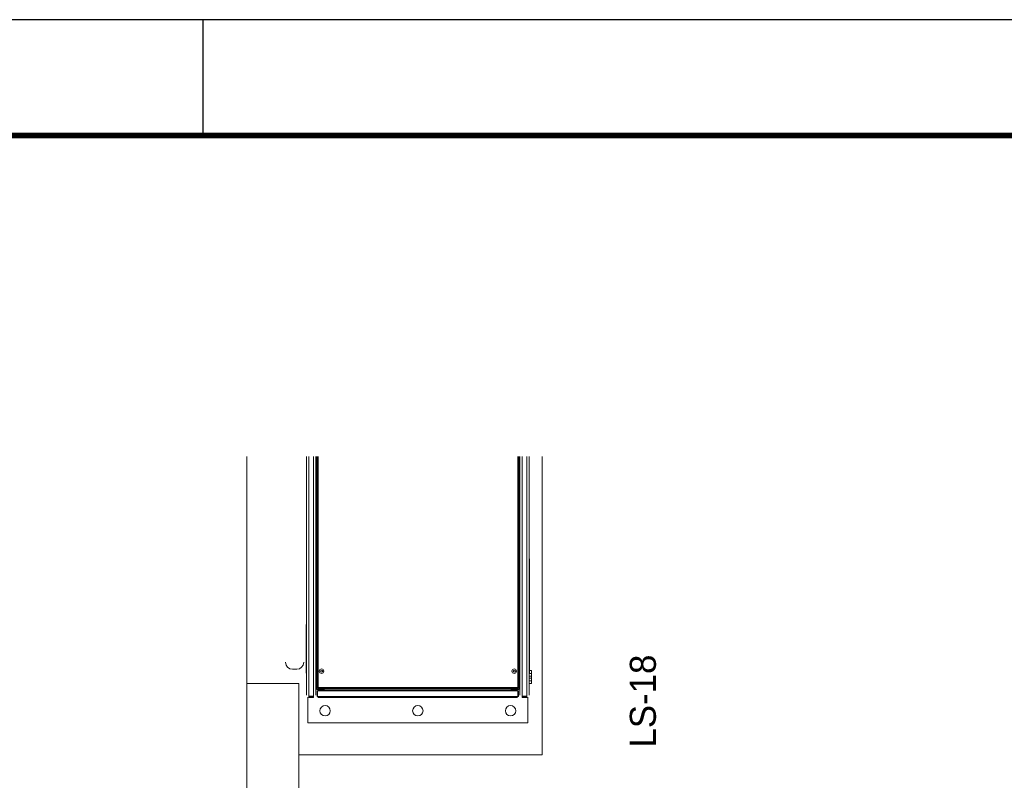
# Model space of a CAD drawing. Header units: millimetres. Extents: x -15 to 153, y -141 to 37.
# Tile 96 of 98: x 113.94 to 122.44, y 30.47 to 37.04. Entities that reach past the tile are written whole.
import ezdxf

# ---------------------------------------------------------------- set-up
doc = ezdxf.new("R2010")
doc.units = ezdxf.units.MM
doc.header["$MEASUREMENT"] = 0
doc.layers.get('0').update_dxf_attribs({"color": 5, "lineweight": 20})
doc.layers.add('XX-CARIMBO', color=9, linetype='Continuous')
doc.layers.add('XX-FOLHA', color=253, linetype='Continuous')
doc.styles.add('romans.shx', font='txt')

# ---------------------------------------------------------------- blocks, each defined once
blk = doc.blocks.new('Aprovacao A-1_SC')
at = {"layer": 'XX-CARIMBO', "ltscale": 0.5}
blk.add_line((840, 594), (0, 594), dxfattribs=at)
at = {"layer": 'XX-FOLHA', "ltscale": 0.5}
blk.add_line((470, 594), (470, 584), dxfattribs=at)
blk.add_line((470, 594), (470, 584), dxfattribs=at)
at = {"layer": 'XX-FOLHA', "ltscale": 0.5, "const_width": 0.5}
blk.add_lwpolyline([(25, 584), (25, 10), (830, 10), (830, 584), (25, 584)], dxfattribs=at)

msp = doc.modelspace()

# ---------------------------------------------------------------- linework, layer by layer
at = {"linetype": 'Continuous'}
for p, q in [((116.4117, 31.2047), (116.4117, 33.2679)), ((116.4312, 31.1972), (116.4312, 33.2679)), ((116.4732, 31.1972), (116.4732, 33.2679)), ((116.4912, 31.2062), (116.4912, 33.2679)), ((116.5002, 31.2662), (116.5002, 33.2679)), ((116.5047, 33.2679), (116.5047, 31.2677)), ((116.5122, 33.2679), (116.5122, 31.2707)), ((118.2357, 31.2707), (118.2357, 33.2679)), ((118.2432, 31.2677), (118.2432, 33.2679)), ((118.2447, 33.2679), (118.2447, 31.2662)), ((118.2537, 33.2679), (118.2537, 31.2062)), ((118.2732, 33.2679), (118.2732, 31.1972)), ((118.3152, 33.2679), (118.3152, 31.1972)), ((118.3332, 33.2679), (118.3332, 31.2047)), ((118.3362, 32.3837), (118.3362, 31.3967)), ((116.4087, 31.3967), (116.4087, 31.8167)), ((116.3277, 31.4297), (116.2917, 31.4297)), ((116.4117, 31.3967), (116.4087, 31.3967)), ((118.3332, 31.3967), (118.3362, 31.3967)), ((118.3332, 31.3937), (118.3542, 31.3937)), ((118.3362, 31.4177), (118.3542, 31.4177)), ((118.3557, 31.4177), (118.3557, 31.4057)), ((118.3557, 31.4057), (118.3557, 31.3817)), ((118.3557, 31.3817), (118.3557, 31.3697)), ((118.3332, 31.3697), (118.3542, 31.3697)), ((118.3332, 31.3532), (118.3542, 31.3532)), ((118.3332, 31.3292), (118.3542, 31.3292)), ((118.3332, 31.3052), (118.3542, 31.3052)), ((118.3557, 31.3697), (118.3557, 31.3577)), ((118.3557, 31.3577), (118.3557, 31.3532)), ((118.3557, 31.3532), (118.3557, 31.3412)), ((118.3557, 31.3412), (118.3557, 31.3172)), ((118.3557, 31.3172), (118.3557, 31.3052)), ((116.4912, 31.2047), (116.4912, 31.2062)), ((116.5002, 31.2662), (116.4987, 31.2647)), ((116.5002, 31.2662), (116.5002, 31.2557)), ((116.5002, 31.2662), (116.5092, 31.2662)), ((116.5002, 31.2662), (116.5092, 31.2662)), ((116.5002, 31.2557), (116.5647, 31.2557)), ((116.5062, 31.2437), (116.5032, 31.2437)), ((116.5032, 31.1942), (116.5032, 31.2437)), ((116.5047, 31.2677), (116.5092, 31.2677)), ((116.5062, 31.1942), (116.5062, 31.2437)), ((116.5077, 31.1942), (116.5077, 31.2437)), ((118.2372, 31.2437), (116.5077, 31.2437)), ((116.5092, 31.2632), (116.5092, 31.2662)), ((116.5092, 31.2632), (118.2372, 31.2632)), ((116.5122, 31.2512), (116.5107, 31.2512)), ((116.5122, 31.2707), (118.2357, 31.2707)), ((118.2327, 31.2512), (116.5122, 31.2512)), ((116.5212, 31.2557), (116.5212, 31.2512)), ((116.5602, 31.2512), (116.5602, 31.2557)), ((116.5647, 31.2632), (116.5647, 31.2557)), ((118.1802, 31.2632), (118.1802, 31.2557)), ((118.2447, 31.2557), (118.1802, 31.2557)), ((118.1847, 31.2557), (118.1847, 31.2512)), ((118.2237, 31.2512), (118.2237, 31.2557)), ((118.2342, 31.2512), (118.2327, 31.2512)), ((118.2372, 31.2632), (118.2372, 31.2662)), ((118.2447, 31.2662), (118.2372, 31.2662)), ((118.2447, 31.2662), (118.2372, 31.2662)), ((118.2372, 31.1942), (118.2372, 31.2437)), ((118.2432, 31.2677), (118.2387, 31.2677)), ((118.2387, 31.2437), (118.2417, 31.2437)), ((118.2387, 31.1942), (118.2387, 31.2437)), ((118.2417, 31.1942), (118.2417, 31.2437)), ((118.2447, 31.2662), (118.2447, 31.2557)), ((118.2537, 31.2062), (118.2537, 31.2047)), ((116.4222, 31.1882), (116.4222, 30.9662)), ((116.4312, 31.1972), (116.4732, 31.1972)), ((116.4312, 31.1867), (116.4312, 31.1957)), ((116.4312, 31.1957), (116.4732, 31.1957)), ((116.4312, 31.1867), (116.4732, 31.1867)), ((116.4732, 31.1957), (116.4732, 31.1867)), ((116.5032, 31.1942), (116.5062, 31.1942)), ((118.2372, 31.1942), (116.5077, 31.1942)), ((118.2342, 31.1867), (116.5107, 31.1867)), ((118.2417, 31.1942), (118.2387, 31.1942)), ((118.3152, 31.1972), (118.2732, 31.1972)), ((118.2732, 31.1957), (118.2732, 31.1867)), ((118.3152, 31.1957), (118.2732, 31.1957)), ((118.3152, 31.1867), (118.2732, 31.1867)), ((118.3152, 31.1867), (118.3152, 31.1957)), ((118.3242, 30.9662), (118.3242, 31.1897)), ((116.4222, 30.9662), (118.3242, 30.9662))]:
    msp.add_line(p, q, dxfattribs=at)
msp.add_line((115.8972, 31.3067), (116.3472, 31.3067))
for points in [[(115.8972, 31.3067), (116.3472, 31.3067), (116.3472, 30.6917), (118.4472, 30.6917), (118.4472, 33.2679)], [(115.8972, 33.2679), (115.8972, 31.3067)], [(116.3472, 29.0972), (116.3472, 31.3067), (115.8972, 31.3067), (115.8972, 29.0972), (116.3472, 29.0972)]]:
    msp.add_lwpolyline(points)
for centre, radius in [((116.5422, 31.4132), 0.0195), ((116.5422, 31.4132), 0.00975), ((116.5422, 31.4132), 0.0075), ((118.2057, 31.4132), 0.0195), ((118.2057, 31.4132), 0.00975), ((118.2057, 31.4132), 0.0075), ((116.5722, 31.0712), 0.045), ((117.3732, 31.0712), 0.045), ((118.1742, 31.0712), 0.045)]:
    msp.add_circle(centre, radius, dxfattribs=at)
for centre, start, end in [((116.2917, 31.4897), 180, 270), ((116.3277, 31.4897), 270, 0)]:
    msp.add_arc(centre, 0.06, start, end, dxfattribs=at)

# ---------------------------------------------------------------- block references
at = {"xscale": 0.1, "yscale": 0.1, "zscale": 0.1}
msp.add_blockref('Aprovacao A-1_SC', (68.5169, -22.3602), dxfattribs=at)

# ---------------------------------------------------------------- texts
at = {"insert": (119.4319, 30.7532), "char_height": 0.225, "width": 1.349982, "attachment_point": 7, "rotation": 90.00021, "line_spacing_factor": 0.798, "style": 'romans.shx'}
msp.add_mtext('LS-18', dxfattribs=at)

doc.saveas('drawing.dxf')
